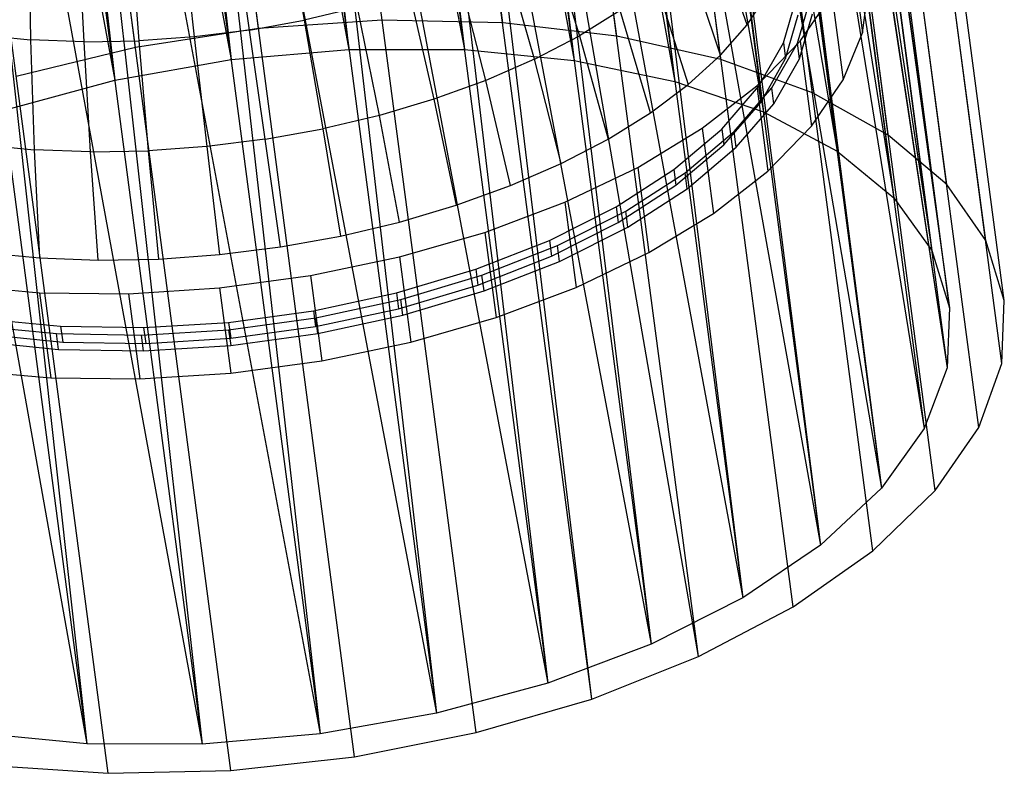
# Model space of a CAD drawing. Extents: x -23.4 to 23.6, y 0.3 to 4.
# Tile 166 of 189: x 22.6 to 23.6, y 0.3 to 1.1. Entities that reach past the tile are written whole.
import ezdxf

# ---------------------------------------------------------------- set-up
doc = ezdxf.new("R2010")
doc.units = 0
doc.header["$MEASUREMENT"] = 0
doc.layers.get('0').update_dxf_attribs({"color": 13, "linetype": 'CONTINUOUS'})

# ---------------------------------------------------------------- blocks, each defined once
blk = doc.blocks.new('FOURTY_V_PM_STL')
at = {"color": 0}
for p, q in [((22.9419, 1.0788, -3.8465), (22.5629, 3.952, -2.1732)), ((22.9419, 1.0788, -3.8465), (22.5629, 3.952, -2.1732)), ((23.0711, 1.0761, -3.8126), (22.692, 3.9493, -2.1394)), ((23.0711, 1.0761, -3.8126), (22.692, 3.9493, -2.1394)), ((22.8095, 1.0699, -3.8612), (22.4304, 3.9431, -2.1879)), ((22.8095, 1.0699, -3.8612), (22.4304, 3.9431, -2.1879)), ((23.1932, 1.0619, -3.7605), (22.8142, 3.9351, -2.0873)), ((23.1932, 1.0619, -3.7605), (22.8142, 3.9351, -2.0873)), ((22.6776, 1.0496, -3.8563), (22.2985, 3.9228, -2.183)), ((22.6776, 1.0496, -3.8563), (22.2985, 3.9228, -2.183)), ((23.3049, 1.0366, -3.6918), (22.9258, 3.9098, -2.0185)), ((23.3049, 1.0366, -3.6918), (22.9258, 3.9098, -2.0185)), ((23.4028, 1.0009, -3.6083), (23.0238, 3.8741, -1.935)), ((23.4028, 1.0009, -3.6083), (23.0238, 3.8741, -1.935)), ((23.4842, 0.9558, -3.5124), (23.1051, 3.829, -1.8392)), ((23.4842, 0.9558, -3.5124), (23.1051, 3.829, -1.8392)), ((23.5467, 0.9027, -3.407), (23.1676, 3.7759, -1.7338)), ((23.5467, 0.9027, -3.407), (23.1676, 3.7759, -1.7338)), ((23.5885, 0.843, -3.2951), (23.2095, 3.7162, -1.6219)), ((23.5885, 0.843, -3.2951), (23.2095, 3.7162, -1.6219)), ((23.6084, 0.7785, -3.1799), (23.2294, 3.6517, -1.5066)), ((23.6084, 0.7785, -3.1799), (23.2294, 3.6517, -1.5066)), ((23.6059, 0.7111, -3.0646), (23.2269, 3.5843, -1.3914)), ((23.6059, 0.7111, -3.0646), (23.2269, 3.5843, -1.3914)), ((23.581, 0.6426, -2.9527), (23.202, 3.5158, -1.2795)), ((23.581, 0.6426, -2.9527), (23.202, 3.5158, -1.2795)), ((23.5344, 0.5751, -2.8473), (23.1554, 3.4483, -1.1741)), ((23.5344, 0.5751, -2.8473), (23.1554, 3.4483, -1.1741)), ((23.4675, 0.5104, -2.7515), (23.0885, 3.3837, -1.0783)), ((23.4675, 0.5104, -2.7515), (23.0885, 3.3837, -1.0783)), ((23.3822, 0.4506, -2.668), (23.0032, 3.3238, -0.9948)), ((23.3822, 0.4506, -2.668), (23.0032, 3.3238, -0.9948)), ((23.2809, 0.3971, -2.5992), (22.9019, 3.2704, -0.926)), ((23.2809, 0.3971, -2.5992), (22.9019, 3.2704, -0.926)), ((22.6835, 2.7367, -2.8174), (22.9063, 1.0476, -3.8011)), ((22.6835, 2.7367, -2.8174), (22.9063, 1.0476, -3.8011)), ((22.7105, 2.7376, -2.8128), (23.03, 1.0474, -3.7726)), ((22.7105, 2.7376, -2.8128), (23.03, 1.0474, -3.7726)), ((22.7105, 2.7376, -2.8128), (22.9063, 1.0476, -3.8011)), ((22.7105, 2.7376, -2.8128), (22.9063, 1.0476, -3.8011)), ((22.8072, 2.7365, -2.789), (23.03, 1.0474, -3.7726)), ((22.8072, 2.7365, -2.789), (23.03, 1.0474, -3.7726)), ((22.83, 2.7351, -2.7815), (23.1476, 1.0358, -3.7261)), ((22.83, 2.7351, -2.7815), (23.1476, 1.0358, -3.7261)), ((22.83, 2.7351, -2.7815), (23.03, 1.0474, -3.7726)), ((22.83, 2.7351, -2.7815), (23.03, 1.0474, -3.7726)), ((22.5573, 2.7257, -2.827), (22.7802, 1.0366, -3.8106)), ((22.5573, 2.7257, -2.827), (22.7802, 1.0366, -3.8106)), ((22.588, 2.7294, -2.8264), (22.9063, 1.0476, -3.8011)), ((22.588, 2.7294, -2.8264), (22.9063, 1.0476, -3.8011)), ((22.588, 2.7294, -2.8264), (22.7802, 1.0366, -3.8106)), ((22.588, 2.7294, -2.8264), (22.7802, 1.0366, -3.8106)), ((22.9248, 2.7249, -2.7425), (23.1476, 1.0358, -3.7261)), ((22.9248, 2.7249, -2.7425), (23.1476, 1.0358, -3.7261)), ((22.943, 2.722, -2.7333), (23.2555, 1.0133, -3.6631)), ((22.943, 2.722, -2.7333), (23.2555, 1.0133, -3.6631)), ((22.943, 2.722, -2.7333), (23.1476, 1.0358, -3.7261)), ((22.943, 2.722, -2.7333), (23.1476, 1.0358, -3.7261)), ((22.4327, 2.7036, -2.8174), (22.6555, 1.0145, -3.8011)), ((22.4327, 2.7036, -2.8174), (22.6555, 1.0145, -3.8011)), ((22.466, 2.7106, -2.8219), (22.7802, 1.0366, -3.8106)), ((22.466, 2.7106, -2.8219), (22.7802, 1.0366, -3.8106)), ((22.466, 2.7106, -2.8219), (22.6555, 1.0145, -3.8011)), ((22.466, 2.7106, -2.8219), (22.6555, 1.0145, -3.8011)), ((23.0326, 2.7024, -2.6794), (23.2555, 1.0133, -3.6631)), ((23.0326, 2.7024, -2.6794), (23.2555, 1.0133, -3.6631)), ((23.0463, 2.6986, -2.6697), (23.3503, 0.9806, -3.5853)), ((23.0463, 2.6986, -2.6697), (23.3503, 0.9806, -3.5853)), ((23.0463, 2.6986, -2.6697), (23.2555, 1.0133, -3.6631)), ((23.0463, 2.6986, -2.6697), (23.2555, 1.0133, -3.6631)), ((22.348, 2.6819, -2.7993), (22.6555, 1.0145, -3.8011)), ((22.348, 2.6819, -2.7993), (22.6555, 1.0145, -3.8011)), ((23.1275, 2.6697, -2.6017), (23.3503, 0.9806, -3.5853)), ((23.1275, 2.6697, -2.6017), (23.3503, 0.9806, -3.5853)), ((23.2809, 0.3971, -2.5992), (22.8881, 2.659, -1.2179)), ((23.1666, 0.3517, -2.5471), (22.8881, 2.659, -1.2179)), ((23.1666, 0.3517, -2.5471), (22.8881, 2.659, -1.2179)), ((23.2809, 0.3971, -2.5992), (22.8881, 2.659, -1.2179)), ((23.1369, 2.6655, -2.5925), (23.4293, 0.9385, -3.4953)), ((23.1369, 2.6655, -2.5925), (23.4293, 0.9385, -3.4953)), ((23.1369, 2.6655, -2.5925), (23.3503, 0.9806, -3.5853)), ((23.1369, 2.6655, -2.5925), (23.3503, 0.9806, -3.5853)), ((23.1666, 0.3517, -2.5471), (22.8634, 2.6503, -1.2086)), ((23.1666, 0.3517, -2.5471), (22.8634, 2.6503, -1.2086)), ((23.2065, 2.6276, -2.5116), (23.4293, 0.9385, -3.4953)), ((23.2065, 2.6276, -2.5116), (23.4293, 0.9385, -3.4953)), ((23.2121, 2.6239, -2.5038), (23.4901, 0.8885, -3.3956)), ((23.2121, 2.6239, -2.5038), (23.4901, 0.8885, -3.3956)), ((23.2121, 2.6239, -2.5038), (23.4293, 0.9385, -3.4953)), ((23.2121, 2.6239, -2.5038), (23.4293, 0.9385, -3.4953)), ((23.0426, 0.3157, -2.5133), (22.7394, 2.6142, -1.1747)), ((23.0426, 0.3157, -2.5133), (22.7394, 2.6142, -1.1747)), ((22.9124, 0.2899, -2.4986), (22.6091, 2.5885, -1.16)), ((22.9124, 0.2899, -2.4986), (22.6091, 2.5885, -1.16)), ((22.7797, 0.2753, -2.5035), (22.4765, 2.5739, -1.1649)), ((22.7797, 0.2753, -2.5035), (22.4765, 2.5739, -1.1649)), ((23.2672, 2.5776, -2.412), (23.4901, 0.8885, -3.3956)), ((23.2672, 2.5776, -2.412), (23.4901, 0.8885, -3.3956)), ((23.2699, 2.5747, -2.4064), (23.5307, 0.832, -3.2894)), ((23.2699, 2.5747, -2.4064), (23.5307, 0.832, -3.2894)), ((23.2699, 2.5747, -2.4064), (23.4901, 0.8885, -3.3956)), ((23.2699, 2.5747, -2.4064), (23.4901, 0.8885, -3.3956)), ((22.6484, 0.2722, -2.5279), (22.3452, 2.5707, -1.1893)), ((22.6484, 0.2722, -2.5279), (22.3452, 2.5707, -1.1893)), ((23.3078, 2.5211, -2.3058), (23.5307, 0.832, -3.2894)), ((23.3078, 2.5211, -2.3058), (23.5307, 0.832, -3.2894)), ((23.3086, 2.5195, -2.3028), (23.5499, 0.7708, -3.1799)), ((23.3086, 2.5195, -2.3028), (23.5499, 0.7708, -3.1799)), ((23.3086, 2.5195, -2.3028), (23.5307, 0.832, -3.2894)), ((23.3086, 2.5195, -2.3028), (23.5307, 0.832, -3.2894)), ((23.5499, 0.7708, -3.1799), (23.3271, 2.4599, -2.1962)), ((23.5499, 0.7708, -3.1799), (23.3271, 2.4599, -2.1962)), ((23.3244, 2.3957, -2.0867), (23.5472, 0.7066, -3.0703)), ((23.3244, 2.3957, -2.0867), (23.5472, 0.7066, -3.0703)), ((23.3244, 2.3957, -2.0867), (23.5499, 0.7708, -3.1799)), ((23.3244, 2.3957, -2.0867), (23.5499, 0.7708, -3.1799)), ((23.3247, 2.3975, -2.0896), (23.5499, 0.7708, -3.1799)), ((23.3247, 2.3975, -2.0896), (23.5499, 0.7708, -3.1799)), ((23.3017, 2.3341, -1.9861), (23.5472, 0.7066, -3.0703)), ((23.3017, 2.3341, -1.9861), (23.5472, 0.7066, -3.0703)), ((23.2998, 2.3306, -1.9805), (23.5226, 0.6416, -2.9641)), ((23.2998, 2.3306, -1.9805), (23.5226, 0.6416, -2.9641)), ((23.2998, 2.3306, -1.9805), (23.5472, 0.7066, -3.0703)), ((23.2998, 2.3306, -1.9805), (23.5472, 0.7066, -3.0703)), ((23.2586, 2.2717, -1.8886), (23.477, 0.5775, -2.8645)), ((23.2586, 2.2717, -1.8886), (23.477, 0.5775, -2.8645)), ((23.2586, 2.2717, -1.8886), (23.5226, 0.6416, -2.9641)), ((23.2586, 2.2717, -1.8886), (23.5226, 0.6416, -2.9641)), ((23.2541, 2.2666, -1.8808), (23.477, 0.5775, -2.8645)), ((23.2541, 2.2666, -1.8808), (23.477, 0.5775, -2.8645)), ((23.1887, 2.2055, -1.7908), (23.4116, 0.5164, -2.7744)), ((23.1887, 2.2055, -1.7908), (23.4116, 0.5164, -2.7744)), ((23.1967, 2.2119, -1.8), (23.4116, 0.5164, -2.7744)), ((23.1967, 2.2119, -1.8), (23.4116, 0.5164, -2.7744)), ((23.1967, 2.2119, -1.8), (23.477, 0.5775, -2.8645)), ((23.1967, 2.2119, -1.8), (23.477, 0.5775, -2.8645)), ((23.1178, 2.1565, -1.7227), (23.3284, 0.4602, -2.6967)), ((23.1178, 2.1565, -1.7227), (23.3284, 0.4602, -2.6967)), ((23.1178, 2.1565, -1.7227), (23.4116, 0.5164, -2.7744)), ((23.1178, 2.1565, -1.7227), (23.4116, 0.5164, -2.7744)), ((23.1056, 2.1493, -1.713), (23.3284, 0.4602, -2.6967)), ((23.1056, 2.1493, -1.713), (23.3284, 0.4602, -2.6967)), ((23.0073, 2.0996, -1.65), (23.2301, 0.4105, -2.6336)), ((23.0073, 2.0996, -1.65), (23.2301, 0.4105, -2.6336)), ((23.0241, 2.1071, -1.6591), (23.2301, 0.4105, -2.6336)), ((23.0241, 2.1071, -1.6591), (23.2301, 0.4105, -2.6336)), ((23.0241, 2.1071, -1.6591), (23.3284, 0.4602, -2.6967)), ((23.0241, 2.1071, -1.6591), (23.3284, 0.4602, -2.6967)), ((22.8967, 2.0579, -1.6035), (23.1195, 0.3688, -2.5871)), ((22.8967, 2.0579, -1.6035), (23.1195, 0.3688, -2.5871)), ((22.9184, 2.0651, -1.6109), (23.1195, 0.3688, -2.5871)), ((22.9184, 2.0651, -1.6109), (23.1195, 0.3688, -2.5871)), ((22.9184, 2.0651, -1.6109), (23.2301, 0.4105, -2.6336)), ((22.9184, 2.0651, -1.6109), (23.2301, 0.4105, -2.6336)), ((22.7773, 2.0256, -1.575), (23.0001, 0.3365, -2.5587)), ((22.7773, 2.0256, -1.575), (23.0001, 0.3365, -2.5587)), ((22.8037, 2.0317, -1.5796), (23.0001, 0.3365, -2.5587)), ((22.8037, 2.0317, -1.5796), (23.0001, 0.3365, -2.5587)), ((22.8037, 2.0317, -1.5796), (23.1195, 0.3688, -2.5871)), ((22.8037, 2.0317, -1.5796), (23.1195, 0.3688, -2.5871)), ((22.6832, 2.0079, -1.566), (22.8754, 0.3145, -2.5491)), ((22.6832, 2.0079, -1.566), (22.8754, 0.3145, -2.5491)), ((22.6832, 2.0079, -1.566), (23.0001, 0.3365, -2.5587)), ((22.6832, 2.0079, -1.566), (23.0001, 0.3365, -2.5587)), ((22.3224, 1.9993, -1.633), (22.6256, 0.3037, -2.5871)), ((22.3224, 1.9993, -1.633), (22.6256, 0.3037, -2.5871)), ((22.5605, 1.9944, -1.5706), (22.7493, 0.3034, -2.5587)), ((22.5605, 1.9944, -1.5706), (22.7493, 0.3034, -2.5587)), ((22.5605, 1.9944, -1.5706), (22.8754, 0.3145, -2.5491)), ((22.5605, 1.9944, -1.5706), (22.8754, 0.3145, -2.5491)), ((22.6526, 2.0036, -1.5655), (22.8754, 0.3145, -2.5491)), ((22.6526, 2.0036, -1.5655), (22.8754, 0.3145, -2.5491)), ((22.4028, 1.9928, -1.6035), (22.6256, 0.3037, -2.5871)), ((22.4028, 1.9928, -1.6035), (22.6256, 0.3037, -2.5871)), ((22.4391, 1.9915, -1.5931), (22.6256, 0.3037, -2.5871)), ((22.4391, 1.9915, -1.5931), (22.6256, 0.3037, -2.5871)), ((22.4391, 1.9915, -1.5931), (22.7493, 0.3034, -2.5587)), ((22.4391, 1.9915, -1.5931), (22.7493, 0.3034, -2.5587)), ((22.5265, 1.9925, -1.575), (22.7493, 0.3034, -2.5587)), ((22.5265, 1.9925, -1.575), (22.7493, 0.3034, -2.5587)), ((22.8374, 1.1967, -2.2834), (22.8585, 1.0789, -2.31)), ((22.8374, 1.1967, -2.2834), (22.8585, 1.0789, -2.31)), ((22.7999, 1.0683, -2.3051), (22.7826, 1.1868, -2.2788)), ((22.7999, 1.0683, -2.3051), (22.7826, 1.1868, -2.2788)), ((22.5636, 1.1769, -2.3114), (22.5653, 1.0577, -2.3401)), ((22.5636, 1.1769, -2.3114), (22.5653, 1.0577, -2.3401)), ((22.6226, 1.0555, -2.3233), (22.6171, 1.1748, -2.2958)), ((22.6226, 1.0555, -2.3233), (22.6171, 1.1748, -2.2958)), ((22.6719, 1.1758, -2.285), (22.6813, 1.0566, -2.3118)), ((22.6719, 1.1758, -2.285), (22.6813, 1.0566, -2.3118)), ((22.7273, 1.1798, -2.2793), (22.7406, 1.0609, -2.3057)), ((22.7273, 1.1798, -2.2793), (22.7406, 1.0609, -2.3057)), ((23.1188, 1.1733, -2.4132), (23.1533, 1.0621, -2.4514)), ((23.1188, 1.1733, -2.4132), (23.1533, 1.0621, -2.4514)), ((23.3329, 1.0739, -2.6708), (23.2961, 1.1795, -2.6206)), ((23.3329, 1.0739, -2.6708), (23.2961, 1.1795, -2.6206)), ((23.4444, 1.1566, -2.7875), (23.4565, 1.0653, -2.8406)), ((23.4444, 1.1566, -2.7875), (23.4565, 1.0653, -2.8406)), ((23.1051, 1.0371, -2.4193), (23.0731, 1.1496, -2.3828)), ((23.1051, 1.0371, -2.4193), (23.0731, 1.1496, -2.3828)), ((23.3044, 1.0413, -2.6212), (23.2688, 1.1482, -2.5731)), ((23.3044, 1.0413, -2.6212), (23.2688, 1.1482, -2.5731)), ((23.0529, 1.0143, -2.3921), (23.0237, 1.1281, -2.357)), ((23.0529, 1.0143, -2.3921), (23.0237, 1.1281, -2.357)), ((22.971, 1.109, -2.3361), (22.9973, 0.9942, -2.3701)), ((22.971, 1.109, -2.3361), (22.9973, 0.9942, -2.3701)), ((23.2356, 1.118, -2.5288), (23.2698, 1.0098, -2.575)), ((23.2356, 1.118, -2.5288), (23.2698, 1.0098, -2.575)), ((23.4565, 1.0653, -2.8406), (23.4633, 1.1153, -2.925)), ((23.4565, 1.0653, -2.8406), (23.4633, 1.1153, -2.925)), ((23.3329, 1.0739, -2.6708), (23.355, 1.1072, -2.723)), ((23.3329, 1.0739, -2.6708), (23.355, 1.1072, -2.723)), ((23.372, 1.0546, -2.802), (23.3855, 1.1016, -2.8797)), ((23.372, 1.0546, -2.802), (23.3855, 1.1016, -2.8797)), ((23.3869, 1.0543, -2.7982), (23.4007, 1.1025, -2.8778)), ((23.3869, 1.0543, -2.7982), (23.4007, 1.1025, -2.8778)), ((23.3898, 1.0565, -2.6279), (23.4238, 1.1062, -2.7056)), ((23.3898, 1.0565, -2.6279), (23.4238, 1.1062, -2.7056)), ((23.4238, 1.1062, -2.7056), (23.4359, 1.0149, -2.7588)), ((23.4238, 1.1062, -2.7056), (23.4359, 1.0149, -2.7588)), ((22.9157, 1.0925, -2.3204), (22.8585, 1.0789, -2.31)), ((22.9157, 1.0925, -2.3204), (22.8585, 1.0789, -2.31)), ((22.939, 0.9768, -2.3535), (22.9157, 1.0925, -2.3204)), ((22.939, 0.9768, -2.3535), (22.9157, 1.0925, -2.3204)), ((23.1969, 1.0892, -2.488), (23.1533, 1.0621, -2.4514)), ((23.1969, 1.0892, -2.488), (23.1533, 1.0621, -2.4514)), ((23.2295, 0.9797, -2.5325), (23.1969, 1.0892, -2.488)), ((23.2295, 0.9797, -2.5325), (23.1969, 1.0892, -2.488)), ((22.7999, 1.0683, -2.3051), (22.8585, 1.0789, -2.31)), ((22.7999, 1.0683, -2.3051), (22.8585, 1.0789, -2.31)), ((22.9419, 1.0788, -3.8465), (22.8095, 1.0699, -3.8612)), ((22.9419, 1.0788, -3.8465), (22.8095, 1.0699, -3.8612)), ((22.8585, 1.0789, -2.31), (22.8785, 0.9625, -2.3425)), ((22.8585, 1.0789, -2.31), (22.8785, 0.9625, -2.3425)), ((23.0711, 1.0761, -3.8126), (22.9419, 1.0788, -3.8465)), ((23.0711, 1.0761, -3.8126), (22.9419, 1.0788, -3.8465)), ((23.1932, 1.0619, -3.7605), (23.0711, 1.0761, -3.8126)), ((23.1932, 1.0619, -3.7605), (23.0711, 1.0761, -3.8126)), ((23.3742, 1.0377, -2.8118), (23.3877, 1.0847, -2.8895)), ((23.3742, 1.0377, -2.8118), (23.3877, 1.0847, -2.8895)), ((23.3891, 1.0374, -2.808), (23.4029, 1.0856, -2.8877)), ((23.3891, 1.0374, -2.808), (23.4029, 1.0856, -2.8877)), ((22.8095, 1.0699, -3.8612), (22.6776, 1.0496, -3.8563)), ((22.8095, 1.0699, -3.8612), (22.6776, 1.0496, -3.8563)), ((22.7999, 1.0683, -2.3051), (22.7406, 1.0609, -2.3057)), ((22.7999, 1.0683, -2.3051), (22.7406, 1.0609, -2.3057)), ((22.8166, 0.9513, -2.3373), (22.7999, 1.0683, -2.3051)), ((22.8166, 0.9513, -2.3373), (22.7999, 1.0683, -2.3051)), ((23.3044, 1.0413, -2.6212), (23.3329, 1.0739, -2.6708)), ((23.3044, 1.0413, -2.6212), (23.3329, 1.0739, -2.6708)), ((22.51, 1.0632, -2.362), (22.5653, 1.0577, -2.3401)), ((22.51, 1.0632, -2.362), (22.5653, 1.0577, -2.3401)), ((22.6226, 1.0555, -2.3233), (22.5653, 1.0577, -2.3401)), ((22.5653, 1.0577, -2.3401), (22.569, 0.9401, -2.3742)), ((22.6226, 1.0555, -2.3233), (22.5653, 1.0577, -2.3401)), ((22.5653, 1.0577, -2.3401), (22.569, 0.9401, -2.3742)), ((22.6226, 1.0555, -2.3233), (22.6813, 1.0566, -2.3118)), ((22.6226, 1.0555, -2.3233), (22.6813, 1.0566, -2.3118)), ((22.6295, 0.9377, -2.3565), (22.6226, 1.0555, -2.3233)), ((22.6295, 0.9377, -2.3565), (22.6226, 1.0555, -2.3233)), ((22.7406, 1.0609, -2.3057), (22.6813, 1.0566, -2.3118)), ((22.7406, 1.0609, -2.3057), (22.6813, 1.0566, -2.3118)), ((22.6813, 1.0566, -2.3118), (22.6914, 0.9388, -2.3443)), ((22.6813, 1.0566, -2.3118), (22.6914, 0.9388, -2.3443)), ((22.7406, 1.0609, -2.3057), (22.754, 0.9434, -2.3379)), ((22.7406, 1.0609, -2.3057), (22.754, 0.9434, -2.3379)), ((23.1051, 1.0371, -2.4193), (23.1533, 1.0621, -2.4514)), ((23.1051, 1.0371, -2.4193), (23.1533, 1.0621, -2.4514)), ((23.1533, 1.0621, -2.4514), (23.184, 0.9515, -2.4943)), ((23.1533, 1.0621, -2.4514), (23.184, 0.9515, -2.4943)), ((23.3049, 1.0366, -3.6918), (23.1932, 1.0619, -3.7605)), ((23.3049, 1.0366, -3.6918), (23.1932, 1.0619, -3.7605)), ((23.3432, 1.0084, -2.556), (23.3898, 1.0565, -2.6279)), ((23.3432, 1.0084, -2.556), (23.3898, 1.0565, -2.6279)), ((23.3898, 1.0565, -2.6279), (23.4019, 0.9652, -2.6811)), ((23.3898, 1.0565, -2.6279), (23.4019, 0.9652, -2.6811)), ((23.4359, 1.0149, -2.7588), (23.4565, 1.0653, -2.8406)), ((23.4359, 1.0149, -2.7588), (23.4565, 1.0653, -2.8406)), ((22.6776, 1.0496, -3.8563), (22.55, 1.0186, -3.8319)), ((22.6776, 1.0496, -3.8563), (22.55, 1.0186, -3.8319)), ((22.7802, 1.0366, -3.8106), (22.9063, 1.0476, -3.8011)), ((22.7802, 1.0366, -3.8106), (22.9063, 1.0476, -3.8011)), ((22.9063, 1.0476, -3.8011), (23.03, 1.0474, -3.7726)), ((22.9063, 1.0476, -3.8011), (23.03, 1.0474, -3.7726)), ((23.03, 1.0474, -3.7726), (23.1476, 1.0358, -3.7261)), ((23.03, 1.0474, -3.7726), (23.1476, 1.0358, -3.7261)), ((23.3452, 1.0077, -2.7276), (23.372, 1.0546, -2.802)), ((23.3452, 1.0077, -2.7276), (23.372, 1.0546, -2.802)), ((23.3595, 1.0063, -2.722), (23.3869, 1.0543, -2.7982)), ((23.3595, 1.0063, -2.722), (23.3869, 1.0543, -2.7982)), ((23.372, 1.0546, -2.802), (23.3742, 1.0377, -2.8118)), ((23.372, 1.0546, -2.802), (23.3742, 1.0377, -2.8118)), ((23.3891, 1.0374, -2.808), (23.3869, 1.0543, -2.7982)), ((23.3891, 1.0374, -2.808), (23.3869, 1.0543, -2.7982)), ((22.6555, 1.0145, -3.8011), (22.7802, 1.0366, -3.8106)), ((22.6555, 1.0145, -3.8011), (22.7802, 1.0366, -3.8106)), ((23.1051, 1.0371, -2.4193), (23.0529, 1.0143, -2.3921)), ((23.1051, 1.0371, -2.4193), (23.0529, 1.0143, -2.3921)), ((23.1337, 0.9254, -2.4609), (23.1051, 1.0371, -2.4193)), ((23.1337, 0.9254, -2.4609), (23.1051, 1.0371, -2.4193)), ((23.1476, 1.0358, -3.7261), (23.2555, 1.0133, -3.6631)), ((23.1476, 1.0358, -3.7261), (23.2555, 1.0133, -3.6631)), ((23.2698, 1.0098, -2.575), (23.3044, 1.0413, -2.6212)), ((23.2698, 1.0098, -2.575), (23.3044, 1.0413, -2.6212)), ((23.4028, 1.0009, -3.6083), (23.3049, 1.0366, -3.6918)), ((23.4028, 1.0009, -3.6083), (23.3049, 1.0366, -3.6918)), ((23.3475, 0.9908, -2.7375), (23.3742, 1.0377, -2.8118)), ((23.3475, 0.9908, -2.7375), (23.3742, 1.0377, -2.8118)), ((23.3617, 0.9894, -2.7318), (23.3891, 1.0374, -2.808)), ((23.3617, 0.9894, -2.7318), (23.3891, 1.0374, -2.808)), ((22.5361, 0.9822, -3.7726), (22.6555, 1.0145, -3.8011)), ((22.5361, 0.9822, -3.7726), (22.6555, 1.0145, -3.8011)), ((23.0529, 1.0143, -2.3921), (22.9973, 0.9942, -2.3701)), ((23.0529, 1.0143, -2.3921), (22.9973, 0.9942, -2.3701)), ((23.0793, 0.9017, -2.4325), (23.0529, 1.0143, -2.3921)), ((23.0793, 0.9017, -2.4325), (23.0529, 1.0143, -2.3921)), ((23.2555, 1.0133, -3.6631), (23.3503, 0.9806, -3.5853)), ((23.2555, 1.0133, -3.6631), (23.3503, 0.9806, -3.5853)), ((23.4019, 0.9652, -2.6811), (23.4359, 1.0149, -2.7588)), ((23.4019, 0.9652, -2.6811), (23.4359, 1.0149, -2.7588)), ((23.2295, 0.9797, -2.5325), (23.2698, 1.0098, -2.575)), ((23.2295, 0.9797, -2.5325), (23.2698, 1.0098, -2.575)), ((23.2847, 0.963, -2.4913), (23.3432, 1.0084, -2.556)), ((23.2847, 0.963, -2.4913), (23.3432, 1.0084, -2.556)), ((23.3058, 0.9622, -2.6583), (23.3452, 1.0077, -2.7276)), ((23.3058, 0.9622, -2.6583), (23.3452, 1.0077, -2.7276)), ((23.319, 0.9596, -2.6509), (23.3595, 1.0063, -2.722)), ((23.319, 0.9596, -2.6509), (23.3595, 1.0063, -2.722)), ((23.3432, 1.0084, -2.556), (23.3552, 0.9171, -2.6091)), ((23.3432, 1.0084, -2.556), (23.3552, 0.9171, -2.6091)), ((23.3452, 1.0077, -2.7276), (23.3475, 0.9908, -2.7375)), ((23.3452, 1.0077, -2.7276), (23.3475, 0.9908, -2.7375)), ((23.3617, 0.9894, -2.7318), (23.3595, 1.0063, -2.722)), ((23.3617, 0.9894, -2.7318), (23.3595, 1.0063, -2.722)), ((22.9973, 0.9942, -2.3701), (22.939, 0.9768, -2.3535)), ((22.9973, 0.9942, -2.3701), (22.939, 0.9768, -2.3535)), ((22.9973, 0.9942, -2.3701), (23.0213, 0.8806, -2.4095)), ((22.9973, 0.9942, -2.3701), (23.0213, 0.8806, -2.4095)), ((23.4842, 0.9558, -3.5124), (23.4028, 1.0009, -3.6083)), ((23.4842, 0.9558, -3.5124), (23.4028, 1.0009, -3.6083)), ((23.308, 0.9453, -2.6682), (23.3475, 0.9908, -2.7375)), ((23.308, 0.9453, -2.6682), (23.3475, 0.9908, -2.7375)), ((23.3212, 0.9427, -2.6608), (23.3617, 0.9894, -2.7318)), ((23.3212, 0.9427, -2.6608), (23.3617, 0.9894, -2.7318)), ((22.939, 0.9768, -2.3535), (22.8785, 0.9625, -2.3425)), ((22.939, 0.9768, -2.3535), (22.8785, 0.9625, -2.3425)), ((22.9605, 0.8625, -2.3922), (22.939, 0.9768, -2.3535)), ((22.9605, 0.8625, -2.3922), (22.939, 0.9768, -2.3535)), ((23.184, 0.9515, -2.4943), (23.2295, 0.9797, -2.5325)), ((23.184, 0.9515, -2.4943), (23.2295, 0.9797, -2.5325)), ((23.3503, 0.9806, -3.5853), (23.4293, 0.9385, -3.4953)), ((23.3503, 0.9806, -3.5853), (23.4293, 0.9385, -3.4953)), ((22.8166, 0.9513, -2.3373), (22.8785, 0.9625, -2.3425)), ((22.8166, 0.9513, -2.3373), (22.8785, 0.9625, -2.3425)), ((22.8785, 0.9625, -2.3425), (22.8974, 0.8476, -2.3808)), ((22.8785, 0.9625, -2.3425), (22.8974, 0.8476, -2.3808)), ((23.2158, 0.9212, -2.4351), (23.2847, 0.963, -2.4913)), ((23.2158, 0.9212, -2.4351), (23.2847, 0.963, -2.4913)), ((23.2545, 0.9189, -2.5956), (23.3058, 0.9622, -2.6583)), ((23.2545, 0.9189, -2.5956), (23.3058, 0.9622, -2.6583)), ((23.2847, 0.963, -2.4913), (23.2968, 0.8717, -2.5444)), ((23.2847, 0.963, -2.4913), (23.2968, 0.8717, -2.5444)), ((23.3058, 0.9622, -2.6583), (23.308, 0.9453, -2.6682)), ((23.3058, 0.9622, -2.6583), (23.308, 0.9453, -2.6682)), ((23.3552, 0.9171, -2.6091), (23.4019, 0.9652, -2.6811)), ((23.3552, 0.9171, -2.6091), (23.4019, 0.9652, -2.6811)), ((22.8166, 0.9513, -2.3373), (22.754, 0.9434, -2.3379)), ((22.8166, 0.9513, -2.3373), (22.754, 0.9434, -2.3379)), ((22.8329, 0.8359, -2.3754), (22.8166, 0.9513, -2.3373)), ((22.8329, 0.8359, -2.3754), (22.8166, 0.9513, -2.3373)), ((23.1337, 0.9254, -2.4609), (23.184, 0.9515, -2.4943)), ((23.1337, 0.9254, -2.4609), (23.184, 0.9515, -2.4943)), ((23.2664, 0.9152, -2.5866), (23.319, 0.9596, -2.6509)), ((23.2664, 0.9152, -2.5866), (23.319, 0.9596, -2.6509)), ((23.3212, 0.9427, -2.6608), (23.319, 0.9596, -2.6509)), ((23.3212, 0.9427, -2.6608), (23.319, 0.9596, -2.6509)), ((23.5467, 0.9027, -3.407), (23.4842, 0.9558, -3.5124)), ((23.5467, 0.9027, -3.407), (23.4842, 0.9558, -3.5124)), ((22.5106, 0.9459, -2.3974), (22.569, 0.9401, -2.3742)), ((22.5106, 0.9459, -2.3974), (22.569, 0.9401, -2.3742)), ((22.6295, 0.9377, -2.3565), (22.569, 0.9401, -2.3742)), ((22.569, 0.9401, -2.3742), (22.5747, 0.8242, -2.4138)), ((22.6295, 0.9377, -2.3565), (22.569, 0.9401, -2.3742)), ((22.569, 0.9401, -2.3742), (22.5747, 0.8242, -2.4138)), ((22.6295, 0.9377, -2.3565), (22.6914, 0.9388, -2.3443)), ((22.6295, 0.9377, -2.3565), (22.6914, 0.9388, -2.3443)), ((22.754, 0.9434, -2.3379), (22.6914, 0.9388, -2.3443)), ((22.754, 0.9434, -2.3379), (22.6914, 0.9388, -2.3443)), ((22.6914, 0.9388, -2.3443), (22.7024, 0.8229, -2.3827)), ((22.6914, 0.9388, -2.3443), (22.7024, 0.8229, -2.3827)), ((22.754, 0.9434, -2.3379), (22.7677, 0.8277, -2.376)), ((22.754, 0.9434, -2.3379), (22.7677, 0.8277, -2.376)), ((23.2567, 0.902, -2.6055), (23.308, 0.9453, -2.6682)), ((23.2567, 0.902, -2.6055), (23.308, 0.9453, -2.6682)), ((23.2687, 0.8983, -2.5965), (23.3212, 0.9427, -2.6608)), ((23.2687, 0.8983, -2.5965), (23.3212, 0.9427, -2.6608)), ((22.6378, 0.8218, -2.3953), (22.6295, 0.9377, -2.3565)), ((22.6378, 0.8218, -2.3953), (22.6295, 0.9377, -2.3565)), ((23.4293, 0.9385, -3.4953), (23.4901, 0.8885, -3.3956)), ((23.4293, 0.9385, -3.4953), (23.4901, 0.8885, -3.3956)), ((23.0793, 0.9017, -2.4325), (23.1337, 0.9254, -2.4609)), ((23.0793, 0.9017, -2.4325), (23.1337, 0.9254, -2.4609)), ((23.1377, 0.8838, -2.3885), (23.2158, 0.9212, -2.4351)), ((23.1377, 0.8838, -2.3885), (23.2158, 0.9212, -2.4351)), ((23.1925, 0.8789, -2.5409), (23.2545, 0.9189, -2.5956)), ((23.1925, 0.8789, -2.5409), (23.2545, 0.9189, -2.5956)), ((23.2158, 0.9212, -2.4351), (23.2278, 0.8299, -2.4882)), ((23.2158, 0.9212, -2.4351), (23.2278, 0.8299, -2.4882)), ((23.2545, 0.9189, -2.5956), (23.2567, 0.902, -2.6055)), ((23.2545, 0.9189, -2.5956), (23.2567, 0.902, -2.6055)), ((23.2029, 0.8742, -2.5306), (23.2664, 0.9152, -2.5866)), ((23.2029, 0.8742, -2.5306), (23.2664, 0.9152, -2.5866)), ((23.2687, 0.8983, -2.5965), (23.2664, 0.9152, -2.5866)), ((23.2687, 0.8983, -2.5965), (23.2664, 0.9152, -2.5866)), ((23.2968, 0.8717, -2.5444), (23.3552, 0.9171, -2.6091)), ((23.2968, 0.8717, -2.5444), (23.3552, 0.9171, -2.6091)), ((23.0213, 0.8806, -2.4095), (23.0793, 0.9017, -2.4325)), ((23.0213, 0.8806, -2.4095), (23.0793, 0.9017, -2.4325)), ((23.1947, 0.862, -2.5507), (23.2567, 0.902, -2.6055)), ((23.1947, 0.862, -2.5507), (23.2567, 0.902, -2.6055)), ((23.2052, 0.8573, -2.5404), (23.2687, 0.8983, -2.5965)), ((23.2052, 0.8573, -2.5404), (23.2687, 0.8983, -2.5965)), ((23.5885, 0.843, -3.2951), (23.5467, 0.9027, -3.407)), ((23.5885, 0.843, -3.2951), (23.5467, 0.9027, -3.407)), ((23.4901, 0.8885, -3.3956), (23.5307, 0.832, -3.2894)), ((23.4901, 0.8885, -3.3956), (23.5307, 0.832, -3.2894)), ((22.9605, 0.8625, -2.3922), (23.0213, 0.8806, -2.4095)), ((22.9605, 0.8625, -2.3922), (23.0213, 0.8806, -2.4095)), ((23.052, 0.8516, -2.3526), (23.1377, 0.8838, -2.3885)), ((23.052, 0.8516, -2.3526), (23.1377, 0.8838, -2.3885)), ((23.1212, 0.843, -2.4954), (23.1925, 0.8789, -2.5409)), ((23.1212, 0.843, -2.4954), (23.1925, 0.8789, -2.5409)), ((23.1377, 0.8838, -2.3885), (23.1497, 0.7925, -2.4417)), ((23.1377, 0.8838, -2.3885), (23.1497, 0.7925, -2.4417)), ((23.1925, 0.8789, -2.5409), (23.1947, 0.862, -2.5507)), ((23.1925, 0.8789, -2.5409), (23.1947, 0.862, -2.5507)), ((23.1299, 0.8374, -2.4839), (23.2029, 0.8742, -2.5306)), ((23.1299, 0.8374, -2.4839), (23.2029, 0.8742, -2.5306)), ((23.2052, 0.8573, -2.5404), (23.2029, 0.8742, -2.5306)), ((23.2052, 0.8573, -2.5404), (23.2029, 0.8742, -2.5306)), ((23.2278, 0.8299, -2.4882), (23.2968, 0.8717, -2.5444)), ((23.2278, 0.8299, -2.4882), (23.2968, 0.8717, -2.5444)), ((22.8974, 0.8476, -2.3808), (22.9605, 0.8625, -2.3922)), ((22.8974, 0.8476, -2.3808), (22.9605, 0.8625, -2.3922)), ((23.1235, 0.8261, -2.5053), (23.1947, 0.862, -2.5507)), ((23.1235, 0.8261, -2.5053), (23.1947, 0.862, -2.5507)), ((23.1321, 0.8205, -2.4938), (23.2052, 0.8573, -2.5404)), ((23.1321, 0.8205, -2.4938), (23.2052, 0.8573, -2.5404)), ((22.8329, 0.8359, -2.3754), (22.8974, 0.8476, -2.3808)), ((22.8329, 0.8359, -2.3754), (22.8974, 0.8476, -2.3808)), ((22.9606, 0.8252, -2.3281), (23.052, 0.8516, -2.3526)), ((22.9606, 0.8252, -2.3281), (23.052, 0.8516, -2.3526)), ((23.052, 0.8516, -2.3526), (23.0641, 0.7603, -2.4058)), ((23.052, 0.8516, -2.3526), (23.0641, 0.7603, -2.4058)), ((22.7677, 0.8277, -2.376), (22.8329, 0.8359, -2.3754)), ((22.7677, 0.8277, -2.376), (22.8329, 0.8359, -2.3754)), ((23.0423, 0.812, -2.4602), (23.1212, 0.843, -2.4954)), ((23.0423, 0.812, -2.4602), (23.1212, 0.843, -2.4954)), ((23.0489, 0.8057, -2.4478), (23.1299, 0.8374, -2.4839)), ((23.0489, 0.8057, -2.4478), (23.1299, 0.8374, -2.4839)), ((23.1212, 0.843, -2.4954), (23.1235, 0.8261, -2.5053)), ((23.1212, 0.843, -2.4954), (23.1235, 0.8261, -2.5053)), ((23.1321, 0.8205, -2.4938), (23.1299, 0.8374, -2.4839)), ((23.1321, 0.8205, -2.4938), (23.1299, 0.8374, -2.4839)), ((23.6084, 0.7785, -3.1799), (23.5885, 0.843, -3.2951)), ((23.6084, 0.7785, -3.1799), (23.5885, 0.843, -3.2951)), ((22.5138, 0.8302, -2.438), (22.5747, 0.8242, -2.4138)), ((22.5138, 0.8302, -2.438), (22.5747, 0.8242, -2.4138)), ((22.5747, 0.8242, -2.4138), (22.6378, 0.8218, -2.3953)), ((22.5747, 0.8242, -2.4138), (22.6378, 0.8218, -2.3953)), ((22.6378, 0.8218, -2.3953), (22.7024, 0.8229, -2.3827)), ((22.6378, 0.8218, -2.3953), (22.7024, 0.8229, -2.3827)), ((22.7024, 0.8229, -2.3827), (22.7677, 0.8277, -2.376)), ((22.7024, 0.8229, -2.3827), (22.7677, 0.8277, -2.376)), ((22.8652, 0.8052, -2.3154), (22.9606, 0.8252, -2.3281)), ((22.8652, 0.8052, -2.3154), (22.9606, 0.8252, -2.3281)), ((22.9606, 0.8252, -2.3281), (22.9726, 0.7339, -2.3812)), ((22.9606, 0.8252, -2.3281), (22.9726, 0.7339, -2.3812)), ((23.0445, 0.7951, -2.47), (23.1235, 0.8261, -2.5053)), ((23.0445, 0.7951, -2.47), (23.1235, 0.8261, -2.5053)), ((23.1497, 0.7925, -2.4417), (23.2278, 0.8299, -2.4882)), ((23.1497, 0.7925, -2.4417), (23.2278, 0.8299, -2.4882)), ((23.5307, 0.832, -3.2894), (23.5499, 0.7708, -3.1799)), ((23.5307, 0.832, -3.2894), (23.5499, 0.7708, -3.1799)), ((23.0512, 0.7888, -2.4576), (23.1321, 0.8205, -2.4938)), ((23.0512, 0.7888, -2.4576), (23.1321, 0.8205, -2.4938)), ((22.7678, 0.792, -2.3148), (22.8652, 0.8052, -2.3154)), ((22.7678, 0.792, -2.3148), (22.8652, 0.8052, -2.3154)), ((22.8652, 0.8052, -2.3154), (22.8772, 0.7139, -2.3685)), ((22.8652, 0.8052, -2.3154), (22.8772, 0.7139, -2.3685)), ((22.9574, 0.7867, -2.4359), (23.0423, 0.812, -2.4602)), ((22.9574, 0.7867, -2.4359), (23.0423, 0.812, -2.4602)), ((22.9619, 0.7797, -2.4229), (23.0489, 0.8057, -2.4478)), ((22.9619, 0.7797, -2.4229), (23.0489, 0.8057, -2.4478)), ((23.0423, 0.812, -2.4602), (23.0445, 0.7951, -2.47)), ((23.0423, 0.812, -2.4602), (23.0445, 0.7951, -2.47)), ((23.0512, 0.7888, -2.4576), (23.0489, 0.8057, -2.4478)), ((23.0512, 0.7888, -2.4576), (23.0489, 0.8057, -2.4478)), ((22.4833, 0.7951, -2.3845), (22.5749, 0.7869, -2.3497)), ((22.4833, 0.7951, -2.3845), (22.5749, 0.7869, -2.3497)), ((22.6703, 0.7859, -2.3263), (22.7678, 0.792, -2.3148)), ((22.6703, 0.7859, -2.3263), (22.7678, 0.792, -2.3148)), ((22.7678, 0.792, -2.3148), (22.7798, 0.7007, -2.3679)), ((22.7678, 0.792, -2.3148), (22.7798, 0.7007, -2.3679)), ((22.9596, 0.7698, -2.4458), (23.0445, 0.7951, -2.47)), ((22.9596, 0.7698, -2.4458), (23.0445, 0.7951, -2.47)), ((23.0641, 0.7603, -2.4058), (23.1497, 0.7925, -2.4417)), ((23.0641, 0.7603, -2.4058), (23.1497, 0.7925, -2.4417)), ((22.5749, 0.7869, -2.3497), (22.6703, 0.7859, -2.3263)), ((22.5749, 0.7869, -2.3497), (22.6703, 0.7859, -2.3263)), ((22.5749, 0.7869, -2.3497), (22.5869, 0.6956, -2.4028)), ((22.5749, 0.7869, -2.3497), (22.5869, 0.6956, -2.4028)), ((22.6703, 0.7859, -2.3263), (22.6824, 0.6946, -2.3794)), ((22.6703, 0.7859, -2.3263), (22.6824, 0.6946, -2.3794)), ((22.8684, 0.7676, -2.4232), (22.9574, 0.7867, -2.4359)), ((22.8684, 0.7676, -2.4232), (22.9574, 0.7867, -2.4359)), ((22.9574, 0.7867, -2.4359), (22.9596, 0.7698, -2.4458)), ((22.9574, 0.7867, -2.4359), (22.9596, 0.7698, -2.4458)), ((22.9641, 0.7628, -2.4328), (23.0512, 0.7888, -2.4576)), ((22.9641, 0.7628, -2.4328), (23.0512, 0.7888, -2.4576)), ((22.8708, 0.7601, -2.4099), (22.9619, 0.7797, -2.4229)), ((22.8708, 0.7601, -2.4099), (22.9619, 0.7797, -2.4229)), ((22.9641, 0.7628, -2.4328), (22.9619, 0.7797, -2.4229)), ((22.9641, 0.7628, -2.4328), (22.9619, 0.7797, -2.4229)), ((23.5499, 0.7708, -3.1799), (23.5472, 0.7066, -3.0703)), ((23.5499, 0.7708, -3.1799), (23.5472, 0.7066, -3.0703)), ((23.6059, 0.7111, -3.0646), (23.6084, 0.7785, -3.1799)), ((23.6059, 0.7111, -3.0646), (23.6084, 0.7785, -3.1799)), ((22.7775, 0.7551, -2.4224), (22.8684, 0.7676, -2.4232)), ((22.7775, 0.7551, -2.4224), (22.8684, 0.7676, -2.4232)), ((22.7775, 0.7473, -2.4091), (22.8708, 0.7601, -2.4099)), ((22.7775, 0.7473, -2.4091), (22.8708, 0.7601, -2.4099)), ((22.8684, 0.7676, -2.4232), (22.8707, 0.7507, -2.4331)), ((22.8684, 0.7676, -2.4232), (22.8707, 0.7507, -2.4331)), ((22.8707, 0.7507, -2.4331), (22.9596, 0.7698, -2.4458)), ((22.8707, 0.7507, -2.4331), (22.9596, 0.7698, -2.4458)), ((22.873, 0.7432, -2.4198), (22.8708, 0.7601, -2.4099)), ((22.873, 0.7432, -2.4198), (22.8708, 0.7601, -2.4099)), ((22.873, 0.7432, -2.4198), (22.9641, 0.7628, -2.4328)), ((22.873, 0.7432, -2.4198), (22.9641, 0.7628, -2.4328)), ((22.9726, 0.7339, -2.3812), (23.0641, 0.7603, -2.4058)), ((22.9726, 0.7339, -2.3812), (23.0641, 0.7603, -2.4058)), ((22.5058, 0.7518, -2.4782), (22.593, 0.7431, -2.4436)), ((22.5058, 0.7518, -2.4782), (22.593, 0.7431, -2.4436)), ((22.5124, 0.7594, -2.4898), (22.5974, 0.751, -2.4561)), ((22.5124, 0.7594, -2.4898), (22.5974, 0.751, -2.4561)), ((22.5974, 0.751, -2.4561), (22.6864, 0.7495, -2.4334)), ((22.5974, 0.751, -2.4561), (22.6864, 0.7495, -2.4334)), ((22.5974, 0.751, -2.4561), (22.5997, 0.7341, -2.4659)), ((22.5974, 0.751, -2.4561), (22.5997, 0.7341, -2.4659)), ((22.6864, 0.7495, -2.4334), (22.7775, 0.7551, -2.4224)), ((22.6864, 0.7495, -2.4334), (22.7775, 0.7551, -2.4224)), ((22.6864, 0.7495, -2.4334), (22.6887, 0.7326, -2.4433)), ((22.6864, 0.7495, -2.4334), (22.6887, 0.7326, -2.4433)), ((22.7775, 0.7551, -2.4224), (22.7797, 0.7382, -2.4322)), ((22.7775, 0.7551, -2.4224), (22.7797, 0.7382, -2.4322)), ((22.7797, 0.7382, -2.4322), (22.8707, 0.7507, -2.4331)), ((22.7797, 0.7382, -2.4322), (22.8707, 0.7507, -2.4331)), ((22.5147, 0.7425, -2.4997), (22.5997, 0.7341, -2.4659)), ((22.5147, 0.7425, -2.4997), (22.5997, 0.7341, -2.4659)), ((22.5952, 0.7262, -2.4535), (22.593, 0.7431, -2.4436)), ((22.593, 0.7431, -2.4436), (22.6842, 0.7416, -2.4204)), ((22.5952, 0.7262, -2.4535), (22.593, 0.7431, -2.4436)), ((22.593, 0.7431, -2.4436), (22.6842, 0.7416, -2.4204)), ((22.6842, 0.7416, -2.4204), (22.7775, 0.7473, -2.4091)), ((22.6842, 0.7416, -2.4204), (22.7775, 0.7473, -2.4091)), ((22.6864, 0.7247, -2.4302), (22.6842, 0.7416, -2.4204)), ((22.6864, 0.7247, -2.4302), (22.6842, 0.7416, -2.4204)), ((22.7775, 0.7473, -2.4091), (22.7797, 0.7304, -2.4189)), ((22.7775, 0.7473, -2.4091), (22.7797, 0.7304, -2.4189)), ((22.7797, 0.7304, -2.4189), (22.873, 0.7432, -2.4198)), ((22.7797, 0.7304, -2.4189), (22.873, 0.7432, -2.4198)), ((22.5081, 0.7349, -2.4881), (22.5952, 0.7262, -2.4535)), ((22.5081, 0.7349, -2.4881), (22.5952, 0.7262, -2.4535)), ((22.5997, 0.7341, -2.4659), (22.6887, 0.7326, -2.4433)), ((22.5997, 0.7341, -2.4659), (22.6887, 0.7326, -2.4433)), ((22.6864, 0.7247, -2.4302), (22.7797, 0.7304, -2.4189)), ((22.6864, 0.7247, -2.4302), (22.7797, 0.7304, -2.4189)), ((22.6887, 0.7326, -2.4433), (22.7797, 0.7382, -2.4322)), ((22.6887, 0.7326, -2.4433), (22.7797, 0.7382, -2.4322)), ((22.8772, 0.7139, -2.3685), (22.9726, 0.7339, -2.3812)), ((22.8772, 0.7139, -2.3685), (22.9726, 0.7339, -2.3812)), ((22.5952, 0.7262, -2.4535), (22.6864, 0.7247, -2.4302)), ((22.5952, 0.7262, -2.4535), (22.6864, 0.7247, -2.4302)), ((22.7798, 0.7007, -2.3679), (22.8772, 0.7139, -2.3685)), ((22.7798, 0.7007, -2.3679), (22.8772, 0.7139, -2.3685)), ((23.581, 0.6426, -2.9527), (23.6059, 0.7111, -3.0646)), ((23.581, 0.6426, -2.9527), (23.6059, 0.7111, -3.0646)), ((22.4953, 0.7038, -2.4376), (22.5869, 0.6956, -2.4028)), ((22.4953, 0.7038, -2.4376), (22.5869, 0.6956, -2.4028)), ((22.6824, 0.6946, -2.3794), (22.7798, 0.7007, -2.3679)), ((22.6824, 0.6946, -2.3794), (22.7798, 0.7007, -2.3679)), ((23.5472, 0.7066, -3.0703), (23.5226, 0.6416, -2.9641)), ((23.5472, 0.7066, -3.0703), (23.5226, 0.6416, -2.9641)), ((22.5869, 0.6956, -2.4028), (22.6824, 0.6946, -2.3794)), ((22.5869, 0.6956, -2.4028), (22.6824, 0.6946, -2.3794)), ((23.5226, 0.6416, -2.9641), (23.477, 0.5775, -2.8645)), ((23.5226, 0.6416, -2.9641), (23.477, 0.5775, -2.8645)), ((23.5344, 0.5751, -2.8473), (23.581, 0.6426, -2.9527)), ((23.5344, 0.5751, -2.8473), (23.581, 0.6426, -2.9527)), ((23.477, 0.5775, -2.8645), (23.4116, 0.5164, -2.7744)), ((23.477, 0.5775, -2.8645), (23.4116, 0.5164, -2.7744)), ((23.4675, 0.5104, -2.7515), (23.5344, 0.5751, -2.8473)), ((23.4675, 0.5104, -2.7515), (23.5344, 0.5751, -2.8473)), ((23.4116, 0.5164, -2.7744), (23.3284, 0.4602, -2.6967)), ((23.4116, 0.5164, -2.7744), (23.3284, 0.4602, -2.6967)), ((23.3822, 0.4506, -2.668), (23.4675, 0.5104, -2.7515)), ((23.3822, 0.4506, -2.668), (23.4675, 0.5104, -2.7515)), ((23.3284, 0.4602, -2.6967), (23.2301, 0.4105, -2.6336)), ((23.3284, 0.4602, -2.6967), (23.2301, 0.4105, -2.6336)), ((23.2809, 0.3971, -2.5992), (23.3822, 0.4506, -2.668)), ((23.2809, 0.3971, -2.5992), (23.3822, 0.4506, -2.668)), ((23.2301, 0.4105, -2.6336), (23.1195, 0.3688, -2.5871)), ((23.2301, 0.4105, -2.6336), (23.1195, 0.3688, -2.5871)), ((23.1666, 0.3517, -2.5471), (23.2809, 0.3971, -2.5992)), ((23.1666, 0.3517, -2.5471), (23.2809, 0.3971, -2.5992)), ((23.1195, 0.3688, -2.5871), (23.0001, 0.3365, -2.5587)), ((23.1195, 0.3688, -2.5871), (23.0001, 0.3365, -2.5587)), ((23.0426, 0.3157, -2.5133), (23.1666, 0.3517, -2.5471)), ((23.0426, 0.3157, -2.5133), (23.1666, 0.3517, -2.5471)), ((23.0001, 0.3365, -2.5587), (22.8754, 0.3145, -2.5491)), ((23.0001, 0.3365, -2.5587), (22.8754, 0.3145, -2.5491)), ((22.6256, 0.3037, -2.5871), (22.508, 0.3152, -2.6336)), ((22.6256, 0.3037, -2.5871), (22.508, 0.3152, -2.6336)), ((22.8754, 0.3145, -2.5491), (22.7493, 0.3034, -2.5587)), ((22.8754, 0.3145, -2.5491), (22.7493, 0.3034, -2.5587)), ((22.9124, 0.2899, -2.4986), (23.0426, 0.3157, -2.5133)), ((22.9124, 0.2899, -2.4986), (23.0426, 0.3157, -2.5133)), ((22.7493, 0.3034, -2.5587), (22.6256, 0.3037, -2.5871)), ((22.7493, 0.3034, -2.5587), (22.6256, 0.3037, -2.5871)), ((22.7797, 0.2753, -2.5035), (22.9124, 0.2899, -2.4986)), ((22.7797, 0.2753, -2.5035), (22.9124, 0.2899, -2.4986)), ((22.5223, 0.2806, -2.571), (22.6484, 0.2722, -2.5279)), ((22.5223, 0.2806, -2.571), (22.6484, 0.2722, -2.5279)), ((22.6484, 0.2722, -2.5279), (22.7797, 0.2753, -2.5035)), ((22.6484, 0.2722, -2.5279), (22.7797, 0.2753, -2.5035))]:
    blk.add_line(p, q, dxfattribs=at)

msp = doc.modelspace()

# ---------------------------------------------------------------- block references
at = {"color": 0}
msp.add_blockref('FOURTY_V_PM_STL', (0, 0), dxfattribs=at)

doc.saveas('drawing.dxf')
